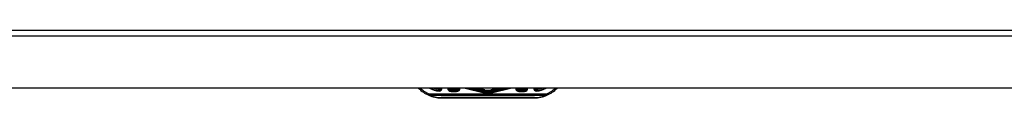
# Model space of a CAD drawing. Header units: inches. Extents: x 19 to 626, y 56 to 294.
# Tile 147 of 203: x 34.54 to 50.36, y 292.76 to 293.85. Entities that reach past the tile are written whole.
import ezdxf

# ---------------------------------------------------------------- set-up
doc = ezdxf.new("R2010")
doc.units = ezdxf.units.IN
doc.header["$MEASUREMENT"] = 0
doc.layers.add('Visible Edges(ANSI)', color=7, linetype='Continuous', lineweight=25)
doc.layers.add('Visible Tangent Edges(ANSI)', color=7, linetype='Continuous', lineweight=25)

msp = doc.modelspace()

# ---------------------------------------------------------------- linework, layer by layer
at = {"layer": 'Visible Edges(ANSI)'}
for p, q in [((18.809, 293.853), (84.414, 293.853)), ((84.414, 292.919), (18.809, 292.919)), ((41.56, 292.882), (41.47, 292.882)), ((42.002, 292.851), (41.727, 292.919)), ((41.734, 292.919), (42.001, 292.852)), ((42.007, 292.876), (41.835, 292.919)), ((42.287, 292.919), (42.115, 292.876)), ((42.395, 292.919), (42.12, 292.851)), ((42.121, 292.852), (42.387, 292.919)), ((42.651, 292.882), (42.562, 292.882)), ((41.311, 292.764), (42.811, 292.764))]:
    msp.add_line(p, q, dxfattribs=at)
at = {"layer": 'Visible Edges(ANSI)', "flags": 128}
for points in [[(41.277, 292.902), (41.277, 292.9), (41.277, 292.899), (41.277, 292.898), (41.277, 292.896), (41.277, 292.895), (41.277, 292.894), (41.277, 292.893), (41.277, 292.892), (41.277, 292.891), (41.277, 292.89), (41.277, 292.889), (41.277, 292.888), (41.277, 292.887), (41.277, 292.886), (41.277, 292.885), (41.277, 292.884), (41.277, 292.884), (41.277, 292.883), (41.277, 292.883), (41.277, 292.882), (41.277, 292.882), (41.277, 292.882), (41.277, 292.882), (41.277, 292.882)], [(41.277, 292.872), (41.277, 292.873), (41.277, 292.873), (41.277, 292.874), (41.277, 292.874), (41.277, 292.875), (41.277, 292.876), (41.277, 292.876), (41.277, 292.877), (41.277, 292.877), (41.277, 292.878), (41.277, 292.878), (41.277, 292.879), (41.277, 292.879), (41.277, 292.88), (41.277, 292.88), (41.277, 292.88), (41.277, 292.881), (41.277, 292.881), (41.277, 292.881), (41.277, 292.881), (41.277, 292.882), (41.277, 292.882), (41.277, 292.882), (41.277, 292.882)], [(42.845, 292.882), (42.845, 292.882), (42.845, 292.882), (42.845, 292.882), (42.845, 292.882), (42.845, 292.883), (42.845, 292.883), (42.845, 292.884), (42.845, 292.884), (42.845, 292.885), (42.845, 292.886), (42.845, 292.887), (42.845, 292.888), (42.845, 292.889), (42.845, 292.89), (42.845, 292.891), (42.845, 292.892), (42.845, 292.893), (42.845, 292.894), (42.845, 292.895), (42.845, 292.896), (42.845, 292.898), (42.845, 292.899), (42.845, 292.9), (42.845, 292.902)], [(42.845, 292.872), (42.845, 292.873), (42.845, 292.873), (42.845, 292.874), (42.845, 292.874), (42.845, 292.875), (42.845, 292.876), (42.845, 292.876), (42.845, 292.877), (42.845, 292.877), (42.845, 292.878), (42.845, 292.878), (42.845, 292.879), (42.845, 292.879), (42.845, 292.88), (42.845, 292.88), (42.845, 292.88), (42.845, 292.881), (42.845, 292.881), (42.845, 292.881), (42.845, 292.881), (42.845, 292.882), (42.845, 292.882), (42.845, 292.882), (42.845, 292.882)]]:
    msp.add_lwpolyline(points, dxfattribs=at)
at = {"layer": 'Visible Edges(ANSI)'}
for centre, radius, start, end in [((41.311, 293.264), 0.5, 223.551, 246.5561), ((41.311, 293.264), 0.5, 246.5561, 270), ((41.311, 293.264), 0.383, 243.9747, 264.9569), ((41.274, 292.921), 0.0394, 275.3938, 357.3708), ((41.47, 292.921), 0.0394, 182.8832, 270), ((41.56, 292.921), 0.0394, 270, 357.1168), ((42.061, 293.09), 0.246, 255.776, 284.224), ((42.061, 293.09), 0.246, 256.0291, 283.9709), ((42.061, 293.09), 0.221, 255.776, 284.224), ((42.562, 292.921), 0.0394, 182.8832, 270), ((42.651, 292.921), 0.0394, 270, 357.1168), ((42.848, 292.921), 0.0394, 182.6292, 264.6062), ((42.811, 293.264), 0.5, 270, 293.4439), ((42.811, 293.264), 0.383, 275.0431, 296.0253), ((42.811, 293.264), 0.5, 293.4439, 316.449)]:
    msp.add_arc(centre, radius, start, end, dxfattribs=at)
at = {"layer": 'Visible Tangent Edges(ANSI)'}
for p, q in [((84.414, 293.754), (18.809, 293.754)), ((41.112, 292.805), (41.12, 292.823)), ((43.002, 292.823), (41.12, 292.823)), ((41.12, 292.823), (41.12, 292.809)), ((41.12, 292.809), (43.002, 292.809)), ((41.56, 292.901), (41.47, 292.901)), ((41.47, 292.901), (41.47, 292.882)), ((41.47, 292.866), (41.47, 292.882)), ((41.47, 292.866), (41.56, 292.866)), ((41.56, 292.882), (41.56, 292.901)), ((41.56, 292.882), (41.56, 292.866)), ((41.695, 292.919), (42, 292.843)), ((42.002, 292.855), (41.75, 292.919)), ((41.815, 292.919), (42.005, 292.871)), ((42.007, 292.876), (41.838, 292.919)), ((41.885, 292.919), (42.01, 292.888)), ((42.011, 292.894), (41.91, 292.919)), ((42.002, 292.851), (42, 292.843)), ((42.001, 292.852), (42.002, 292.855)), ((42.002, 292.851), (42.002, 292.851)), ((42.007, 292.876), (42.005, 292.871)), ((42.01, 292.888), (42.007, 292.876)), ((42.007, 292.876), (42.007, 292.876)), ((42.01, 292.888), (42.011, 292.894)), ((42.211, 292.919), (42.111, 292.894)), ((42.112, 292.888), (42.111, 292.894)), ((42.112, 292.888), (42.237, 292.919)), ((42.112, 292.888), (42.115, 292.876)), ((42.284, 292.919), (42.115, 292.876)), ((42.115, 292.876), (42.115, 292.876)), ((42.115, 292.876), (42.116, 292.871)), ((42.116, 292.871), (42.307, 292.919)), ((42.371, 292.919), (42.12, 292.855)), ((42.121, 292.852), (42.12, 292.855)), ((42.12, 292.851), (42.122, 292.843)), ((42.12, 292.851), (42.12, 292.851)), ((42.122, 292.843), (42.427, 292.919)), ((42.562, 292.901), (42.562, 292.882)), ((42.651, 292.901), (42.562, 292.901)), ((42.562, 292.866), (42.562, 292.882)), ((42.562, 292.866), (42.651, 292.866)), ((42.651, 292.901), (42.651, 292.882)), ((42.651, 292.866), (42.651, 292.882)), ((43.002, 292.823), (43.01, 292.805)), ((43.002, 292.809), (43.002, 292.823)), ((41.311, 292.764), (41.311, 292.769)), ((42.811, 292.769), (41.311, 292.769)), ((42.811, 292.764), (42.811, 292.769))]:
    msp.add_line(p, q, dxfattribs=at)
for centre, radius, start, end in [((41.311, 293.264), 0.48, 225.8269, 246.5561), ((41.311, 293.25), 0.48, 246.5561, 270), ((41.311, 293.264), 0.393, 241.1764, 265.0813), ((41.311, 293.264), 0.364, 251.305, 264.628), ((41.274, 292.921), 0.0492, 274.296, 357.8969), ((41.274, 292.921), 0.0197, 279.8056, 354.736), ((41.47, 292.921), 0.0551, 182.059, 270), ((41.47, 292.921), 0.0197, 185.7737, 270), ((41.56, 292.921), 0.0551, 270, 357.941), ((41.56, 292.921), 0.0197, 270, 354.2263), ((42.061, 293.09), 0.254, 256.0291, 283.9709), ((42.061, 293.09), 0.242, 255.776, 284.224), ((42.061, 293.09), 0.226, 255.776, 284.224), ((42.061, 293.09), 0.22, 255.776, 284.224), ((42.061, 293.09), 0.208, 255.776, 284.224), ((42.061, 293.09), 0.202, 255.776, 284.224), ((42.562, 292.921), 0.0551, 182.059, 270), ((42.562, 292.921), 0.0197, 185.7737, 270), ((42.651, 292.921), 0.0551, 270, 357.941), ((42.651, 292.921), 0.0197, 270, 354.2263), ((42.848, 292.921), 0.0492, 182.1031, 265.704), ((42.811, 293.25), 0.48, 270, 293.4439), ((42.848, 292.921), 0.0197, 185.264, 260.1944), ((42.811, 293.264), 0.393, 274.9187, 298.8236), ((42.811, 293.264), 0.364, 275.372, 288.695), ((42.811, 293.264), 0.48, 293.4439, 314.1731)]:
    msp.add_arc(centre, radius, start, end, dxfattribs=at)
for centre, major_axis, start_param, end_param in [((41.12, 292.823), (-0.0078, -0.0181), 0, 0.864875), ((43.002, 292.823), (0.0078, -0.0181), 5.41831, 6.283185)]:
    msp.add_ellipse(centre, major_axis=major_axis, ratio=0.369668, start_param=start_param, end_param=end_param, dxfattribs=at)

doc.saveas('drawing.dxf')
